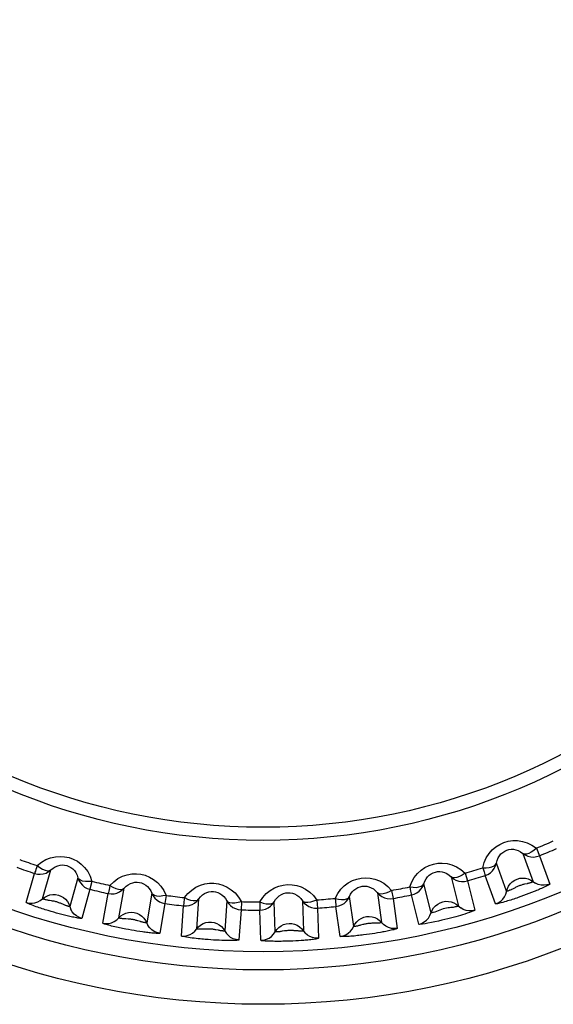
# Model space of a CAD drawing. Header units: millimetres. Extents: x -728 to -141, y -62 to 525.
# Tile 68 of 186: x -443.43 to -437.6, y 239.69 to 250.45. Entities that reach past the tile are written whole.
import ezdxf

# ---------------------------------------------------------------- set-up
doc = ezdxf.new("R2010")
doc.units = ezdxf.units.MM
doc.header["$LTSCALE"] = 23.1
doc.layers.add('R912005502_AM_0', color=7, linetype='CONTINUOUS')

msp = doc.modelspace()

# ---------------------------------------------------------------- linework, layer by layer
at = {"layer": 'R912005502_AM_0', "color": 7}
for p, q in [((-437.782, 241.397), (-437.748, 241.314)), ((-437.929, 241.341), (-437.817, 241.031)), ((-437.748, 241.314), (-437.636, 241.005)), ((-438.107, 240.926), (-438.219, 241.235)), ((-443.358, 240.805), (-443.268, 241.121)), ((-443.18, 240.844), (-443.089, 241.16)), ((-442.793, 241.075), (-442.883, 240.759)), ((-438.713, 241.084), (-438.634, 240.765)), ((-438.561, 241.125), (-438.536, 241.039)), ((-438.228, 240.789), (-438.341, 241.099)), ((-442.64, 241.035), (-442.662, 240.948)), ((-442.346, 240.635), (-442.289, 240.959)), ((-438.933, 240.69), (-439.012, 241.009)), ((-438.536, 241.039), (-438.456, 240.72)), ((-437.884, 241.009), (-437.913, 241.003)), ((-442.662, 240.948), (-442.752, 240.631)), ((-442.52, 240.578), (-442.463, 240.902)), ((-441.985, 240.906), (-442.042, 240.582)), ((-441.83, 240.881), (-441.842, 240.792)), ((-441.495, 240.514), (-441.472, 240.843)), ((-439.779, 240.542), (-439.825, 240.868)), ((-439.52, 240.911), (-439.474, 240.585)), ((-439.364, 240.936), (-439.348, 240.847)), ((-439.348, 240.847), (-439.302, 240.521)), ((-439.068, 240.567), (-439.148, 240.886)), ((-437.921, 240.88), (-437.95, 240.869)), ((-437.892, 240.89), (-437.921, 240.88)), ((-437.863, 240.901), (-437.892, 240.89)), ((-437.835, 240.912), (-437.863, 240.901)), ((-437.807, 240.923), (-437.835, 240.912)), ((-442.95, 240.781), (-442.978, 240.792)), ((-441.842, 240.792), (-441.899, 240.468)), ((-441.662, 240.439), (-441.639, 240.767)), ((-441.165, 240.821), (-441.188, 240.493)), ((-441.007, 240.813), (-441.01, 240.723)), ((-440.637, 240.483), (-440.648, 240.812)), ((-440.34, 240.823), (-440.328, 240.494)), ((-440.183, 240.831), (-440.176, 240.742)), ((-440.176, 240.742), (-440.165, 240.413)), ((-439.927, 240.434), (-439.973, 240.76)), ((-443.056, 240.697), (-443.086, 240.706)), ((-443.027, 240.689), (-443.056, 240.697)), ((-442.998, 240.681), (-443.027, 240.689)), ((-442.968, 240.673), (-442.998, 240.681)), ((-442.939, 240.666), (-442.968, 240.673)), ((-441.01, 240.723), (-441.033, 240.395)), ((-440.794, 240.391), (-440.806, 240.72)), ((-442.111, 240.596), (-442.14, 240.605)), ((-439.544, 240.577), (-439.574, 240.577)), ((-442.208, 240.502), (-442.239, 240.508)), ((-442.178, 240.497), (-442.208, 240.502)), ((-442.148, 240.492), (-442.178, 240.497)), ((-442.118, 240.487), (-442.148, 240.492)), ((-442.089, 240.483), (-442.118, 240.487)), ((-441.257, 240.5), (-441.286, 240.505)), ((-440.399, 240.494), (-440.429, 240.496)), ((-439.607, 240.458), (-439.638, 240.454)), ((-439.577, 240.463), (-439.607, 240.458)), ((-439.547, 240.467), (-439.577, 240.463)), ((-439.517, 240.472), (-439.547, 240.467)), ((-439.487, 240.477), (-439.517, 240.472)), ((-441.34, 240.396), (-441.371, 240.398)), ((-441.31, 240.394), (-441.34, 240.396)), ((-441.28, 240.393), (-441.31, 240.394)), ((-441.25, 240.391), (-441.28, 240.393)), ((-441.221, 240.39), (-441.25, 240.391)), ((-440.474, 240.382), (-440.505, 240.381)), ((-440.444, 240.383), (-440.474, 240.382)), ((-440.413, 240.384), (-440.444, 240.383)), ((-440.383, 240.386), (-440.413, 240.384)), ((-440.353, 240.388), (-440.383, 240.386))]:
    msp.add_line(p, q, dxfattribs=at)
for points in [[(-438.368, 241.184), (-438.352, 241.241), (-438.329, 241.293), (-438.299, 241.339), (-438.264, 241.38), (-438.224, 241.413), (-438.182, 241.439), (-438.137, 241.46), (-438.09, 241.473), (-438.04, 241.48), (-437.989, 241.48), (-437.935, 241.472), (-437.882, 241.456), (-437.832, 241.431), (-437.782, 241.397)], [(-438.219, 241.235), (-438.212, 241.264), (-438.2, 241.291), (-438.186, 241.315), (-438.169, 241.335), (-438.149, 241.352), (-438.128, 241.365), (-438.106, 241.375), (-438.083, 241.382), (-438.058, 241.385), (-438.033, 241.385), (-438.006, 241.38), (-437.98, 241.372), (-437.954, 241.358), (-437.929, 241.341)], [(-437.782, 241.397), (-437.811, 241.373), (-437.839, 241.354), (-437.866, 241.34), (-437.891, 241.333), (-437.912, 241.333), (-437.929, 241.341)], [(-443.24, 241.207), (-443.193, 241.244), (-443.144, 241.272), (-443.093, 241.292), (-443.04, 241.304), (-442.989, 241.307), (-442.939, 241.304), (-442.891, 241.294), (-442.845, 241.277), (-442.8, 241.254), (-442.759, 241.223), (-442.72, 241.185), (-442.687, 241.141), (-442.66, 241.091), (-442.64, 241.035)], [(-437.929, 241.341), (-437.903, 241.323), (-437.874, 241.31), (-437.842, 241.303), (-437.811, 241.301), (-437.779, 241.305), (-437.748, 241.314)], [(-443.24, 241.207), (-443.247, 241.183), (-443.254, 241.163), (-443.259, 241.146), (-443.264, 241.134), (-443.266, 241.125), (-443.268, 241.121)], [(-443.24, 241.207), (-443.21, 241.185), (-443.18, 241.167), (-443.152, 241.156), (-443.127, 241.151), (-443.106, 241.152), (-443.089, 241.16)], [(-443.089, 241.16), (-443.066, 241.18), (-443.041, 241.195), (-443.015, 241.205), (-442.989, 241.212), (-442.964, 241.214), (-442.939, 241.212), (-442.915, 241.207), (-442.893, 241.199), (-442.871, 241.187), (-442.85, 241.172), (-442.831, 241.153), (-442.815, 241.13), (-442.802, 241.104), (-442.793, 241.075)], [(-439.166, 240.974), (-439.144, 241.029), (-439.116, 241.078), (-439.082, 241.121), (-439.043, 241.157), (-439, 241.186), (-438.954, 241.209), (-438.908, 241.224), (-438.86, 241.232), (-438.81, 241.234), (-438.758, 241.229), (-438.706, 241.216), (-438.655, 241.194), (-438.607, 241.164), (-438.561, 241.125)], [(-438.368, 241.184), (-438.331, 241.184), (-438.297, 241.187), (-438.267, 241.194), (-438.244, 241.205), (-438.227, 241.218), (-438.219, 241.235)], [(-438.368, 241.184), (-438.361, 241.161), (-438.354, 241.14), (-438.349, 241.123), (-438.345, 241.111), (-438.342, 241.102), (-438.341, 241.099)], [(-438.341, 241.099), (-438.311, 241.111), (-438.284, 241.128), (-438.261, 241.15), (-438.242, 241.176), (-438.228, 241.204), (-438.219, 241.235)], [(-443.268, 241.121), (-443.237, 241.114), (-443.205, 241.113), (-443.173, 241.116), (-443.142, 241.126), (-443.114, 241.141), (-443.089, 241.16)], [(-442.64, 241.035), (-442.677, 241.032), (-442.712, 241.033), (-442.742, 241.038), (-442.766, 241.047), (-442.783, 241.059), (-442.793, 241.075)], [(-442.793, 241.075), (-442.782, 241.045), (-442.765, 241.018), (-442.745, 240.994), (-442.72, 240.973), (-442.692, 240.958), (-442.662, 240.948)], [(-442.444, 240.989), (-442.401, 241.031), (-442.356, 241.065), (-442.306, 241.09), (-442.255, 241.107), (-442.205, 241.116), (-442.154, 241.117), (-442.106, 241.113), (-442.058, 241.101), (-442.012, 241.082), (-441.967, 241.056), (-441.925, 241.023), (-441.887, 240.982), (-441.855, 240.935), (-441.83, 240.881)], [(-439.982, 240.849), (-439.954, 240.902), (-439.921, 240.948), (-439.882, 240.987), (-439.839, 241.019), (-439.793, 241.043), (-439.746, 241.06), (-439.698, 241.07), (-439.65, 241.074), (-439.599, 241.07), (-439.549, 241.06), (-439.498, 241.041), (-439.45, 241.014), (-439.405, 240.979), (-439.364, 240.936)], [(-439.012, 241.009), (-439.002, 241.038), (-438.988, 241.063), (-438.971, 241.085), (-438.952, 241.103), (-438.931, 241.118), (-438.909, 241.129), (-438.886, 241.137), (-438.862, 241.141), (-438.837, 241.142), (-438.812, 241.139), (-438.786, 241.132), (-438.76, 241.12), (-438.736, 241.104), (-438.713, 241.084)], [(-438.561, 241.125), (-438.592, 241.104), (-438.622, 241.087), (-438.65, 241.077), (-438.676, 241.073), (-438.697, 241.075), (-438.713, 241.084)], [(-438.713, 241.084), (-438.689, 241.064), (-438.661, 241.048), (-438.631, 241.037), (-438.599, 241.032), (-438.567, 241.033), (-438.536, 241.039)], [(-438.098, 240.956), (-438.085, 240.983), (-438.067, 241.008), (-438.045, 241.03), (-438.019, 241.047), (-437.991, 241.06), (-437.962, 241.068), (-437.931, 241.071), (-437.9, 241.069), (-437.87, 241.061), (-437.842, 241.049), (-437.79, 241.014)], [(-442.444, 240.989), (-442.449, 240.965), (-442.453, 240.945), (-442.457, 240.927), (-442.46, 240.914), (-442.462, 240.906), (-442.463, 240.902)], [(-442.463, 240.902), (-442.431, 240.898), (-442.399, 240.899), (-442.368, 240.907), (-442.339, 240.919), (-442.312, 240.937), (-442.289, 240.959)], [(-442.444, 240.989), (-442.412, 240.971), (-442.38, 240.956), (-442.351, 240.948), (-442.325, 240.945), (-442.305, 240.949), (-442.289, 240.959)], [(-442.289, 240.959), (-442.268, 240.981), (-442.245, 240.998), (-442.22, 241.011), (-442.195, 241.02), (-442.17, 241.025), (-442.145, 241.026), (-442.121, 241.024), (-442.098, 241.018), (-442.075, 241.009), (-442.053, 240.995), (-442.032, 240.978), (-442.013, 240.958), (-441.998, 240.933), (-441.985, 240.906)], [(-441.629, 240.857), (-441.591, 240.902), (-441.55, 240.94), (-441.504, 240.97), (-441.455, 240.993), (-441.405, 241.007), (-441.356, 241.014), (-441.307, 241.014), (-441.258, 241.008), (-441.21, 240.994), (-441.162, 240.973), (-441.117, 240.944), (-441.075, 240.908), (-441.039, 240.864), (-441.007, 240.813)], [(-440.806, 240.81), (-440.773, 240.859), (-440.735, 240.901), (-440.692, 240.936), (-440.646, 240.963), (-440.598, 240.983), (-440.549, 240.995), (-440.501, 241), (-440.452, 240.998), (-440.402, 240.99), (-440.353, 240.974), (-440.305, 240.95), (-440.26, 240.918), (-440.219, 240.879), (-440.183, 240.831)], [(-439.825, 240.868), (-439.812, 240.895), (-439.795, 240.919), (-439.776, 240.939), (-439.755, 240.955), (-439.732, 240.968), (-439.709, 240.976), (-439.686, 240.981), (-439.661, 240.983), (-439.637, 240.981), (-439.612, 240.975), (-439.587, 240.966), (-439.562, 240.952), (-439.54, 240.933), (-439.52, 240.911)], [(-439.166, 240.974), (-439.129, 240.97), (-439.095, 240.969), (-439.065, 240.974), (-439.04, 240.982), (-439.023, 240.994), (-439.012, 241.009)], [(-439.166, 240.974), (-439.161, 240.95), (-439.157, 240.929), (-439.153, 240.912), (-439.15, 240.899), (-439.149, 240.89), (-439.148, 240.886)], [(-439.148, 240.886), (-439.117, 240.896), (-439.089, 240.91), (-439.063, 240.929), (-439.042, 240.953), (-439.024, 240.98), (-439.012, 241.009)], [(-438.228, 240.789), (-438.199, 240.802), (-438.172, 240.819), (-438.149, 240.841), (-438.13, 240.867), (-438.115, 240.895), (-438.098, 240.956)], [(-438.037, 240.954), (-438.044, 240.951), (-438.052, 240.947), (-438.059, 240.943), (-438.067, 240.94), (-438.074, 240.937), (-438.081, 240.934), (-438.087, 240.931), (-438.093, 240.929), (-438.099, 240.927), (-438.103, 240.926), (-438.105, 240.926), (-438.107, 240.926)], [(-437.913, 241.003), (-437.921, 241.001), (-437.929, 240.999), (-437.937, 240.996), (-437.945, 240.994), (-437.954, 240.991), (-437.962, 240.988), (-437.971, 240.985), (-437.979, 240.982), (-437.988, 240.978), (-437.996, 240.974), (-438.005, 240.97), (-438.013, 240.966), (-438.037, 240.954)], [(-437.817, 241.031), (-437.817, 241.031), (-437.819, 241.029), (-437.823, 241.028), (-437.827, 241.026), (-437.832, 241.024), (-437.838, 241.022), (-437.844, 241.02), (-437.85, 241.018), (-437.857, 241.016), (-437.863, 241.015), (-437.87, 241.013), (-437.877, 241.011), (-437.884, 241.009)], [(-437.636, 241.005), (-437.637, 241.002), (-437.642, 240.999), (-437.649, 240.994), (-437.659, 240.989), (-437.67, 240.983), (-437.683, 240.977), (-437.696, 240.971), (-437.71, 240.964), (-437.725, 240.958), (-437.739, 240.952), (-437.753, 240.946), (-437.767, 240.94), (-437.78, 240.934), (-437.794, 240.928), (-437.807, 240.923)], [(-437.636, 241.005), (-437.666, 240.996), (-437.698, 240.992), (-437.73, 240.994), (-437.761, 241.001), (-437.79, 241.014)], [(-443.358, 240.805), (-443.327, 240.798), (-443.295, 240.796), (-443.264, 240.8), (-443.233, 240.81), (-443.205, 240.825), (-443.155, 240.863)], [(-443.106, 240.826), (-443.115, 240.827), (-443.123, 240.829), (-443.131, 240.83), (-443.139, 240.832), (-443.147, 240.834), (-443.154, 240.835), (-443.161, 240.837), (-443.167, 240.839), (-443.172, 240.841), (-443.176, 240.842), (-443.179, 240.843), (-443.18, 240.844)], [(-443.155, 240.863), (-443.128, 240.878), (-443.099, 240.887), (-443.068, 240.892), (-443.038, 240.891), (-443.007, 240.885), (-442.979, 240.874), (-442.952, 240.859), (-442.929, 240.839), (-442.909, 240.815), (-442.894, 240.788), (-442.872, 240.729)], [(-441.83, 240.881), (-441.866, 240.875), (-441.9, 240.871), (-441.931, 240.874), (-441.956, 240.88), (-441.974, 240.89), (-441.985, 240.906)], [(-441.985, 240.906), (-441.971, 240.877), (-441.952, 240.851), (-441.929, 240.829), (-441.902, 240.812), (-441.873, 240.799), (-441.842, 240.792)], [(-441.629, 240.857), (-441.632, 240.832), (-441.634, 240.811), (-441.636, 240.793), (-441.638, 240.78), (-441.639, 240.771), (-441.639, 240.767)], [(-441.639, 240.767), (-441.607, 240.767), (-441.576, 240.772), (-441.545, 240.782), (-441.518, 240.798), (-441.493, 240.818), (-441.472, 240.843)], [(-441.629, 240.857), (-441.595, 240.841), (-441.563, 240.83), (-441.533, 240.825), (-441.507, 240.825), (-441.487, 240.831), (-441.472, 240.843)], [(-441.472, 240.843), (-441.454, 240.866), (-441.433, 240.886), (-441.41, 240.902), (-441.386, 240.913), (-441.361, 240.921), (-441.337, 240.924), (-441.313, 240.925), (-441.289, 240.921), (-441.265, 240.914), (-441.241, 240.903), (-441.219, 240.889), (-441.198, 240.87), (-441.18, 240.847), (-441.165, 240.821)], [(-440.648, 240.812), (-440.632, 240.838), (-440.613, 240.859), (-440.592, 240.877), (-440.569, 240.892), (-440.546, 240.902), (-440.521, 240.908), (-440.497, 240.91), (-440.473, 240.909), (-440.449, 240.905), (-440.425, 240.897), (-440.401, 240.884), (-440.378, 240.868), (-440.358, 240.847), (-440.34, 240.823)], [(-439.982, 240.849), (-439.945, 240.841), (-439.911, 240.837), (-439.881, 240.838), (-439.856, 240.844), (-439.837, 240.853), (-439.825, 240.868)], [(-439.982, 240.849), (-439.979, 240.824), (-439.977, 240.803), (-439.975, 240.786), (-439.974, 240.772), (-439.973, 240.764), (-439.973, 240.76)], [(-439.973, 240.76), (-439.941, 240.766), (-439.911, 240.777), (-439.884, 240.794), (-439.86, 240.815), (-439.84, 240.84), (-439.825, 240.868)], [(-439.364, 240.936), (-439.397, 240.918), (-439.428, 240.905), (-439.458, 240.897), (-439.484, 240.896), (-439.504, 240.9), (-439.52, 240.911)], [(-439.52, 240.911), (-439.498, 240.888), (-439.472, 240.869), (-439.443, 240.856), (-439.412, 240.847), (-439.38, 240.844), (-439.348, 240.847)], [(-437.95, 240.869), (-437.981, 240.858), (-437.997, 240.853), (-438.013, 240.847), (-438.029, 240.842), (-438.046, 240.836), (-438.062, 240.831), (-438.079, 240.826), (-438.096, 240.821), (-438.113, 240.815), (-438.131, 240.81), (-438.148, 240.805), (-438.165, 240.801), (-438.181, 240.797), (-438.195, 240.793), (-438.208, 240.79), (-438.219, 240.789), (-438.225, 240.788), (-438.228, 240.789)], [(-443.086, 240.706), (-443.118, 240.715), (-443.134, 240.72), (-443.15, 240.725), (-443.167, 240.731), (-443.183, 240.736), (-443.199, 240.741), (-443.216, 240.747), (-443.233, 240.752), (-443.25, 240.758), (-443.267, 240.765), (-443.284, 240.771), (-443.3, 240.777), (-443.316, 240.783), (-443.33, 240.789), (-443.342, 240.794), (-443.351, 240.799), (-443.356, 240.803), (-443.358, 240.805)], [(-442.978, 240.792), (-442.985, 240.795), (-442.993, 240.798), (-443.001, 240.801), (-443.009, 240.804), (-443.018, 240.807), (-443.026, 240.81), (-443.035, 240.812), (-443.044, 240.815), (-443.053, 240.817), (-443.062, 240.819), (-443.071, 240.82), (-443.081, 240.822), (-443.106, 240.826)], [(-442.883, 240.759), (-442.884, 240.759), (-442.887, 240.759), (-442.89, 240.76), (-442.895, 240.761), (-442.9, 240.762), (-442.905, 240.764), (-442.912, 240.766), (-442.918, 240.768), (-442.924, 240.77), (-442.931, 240.773), (-442.937, 240.775), (-442.944, 240.778), (-442.95, 240.781)], [(-441.007, 240.813), (-441.043, 240.803), (-441.077, 240.796), (-441.107, 240.795), (-441.133, 240.799), (-441.152, 240.807), (-441.165, 240.821)], [(-441.165, 240.821), (-441.148, 240.794), (-441.126, 240.771), (-441.101, 240.751), (-441.072, 240.737), (-441.042, 240.727), (-441.01, 240.723)], [(-440.806, 240.72), (-440.774, 240.723), (-440.743, 240.731), (-440.714, 240.744), (-440.688, 240.763), (-440.666, 240.786), (-440.648, 240.812)], [(-440.806, 240.81), (-440.77, 240.798), (-440.737, 240.79), (-440.707, 240.788), (-440.681, 240.791), (-440.661, 240.799), (-440.648, 240.812)], [(-440.806, 240.81), (-440.806, 240.785), (-440.806, 240.764), (-440.806, 240.746), (-440.806, 240.733), (-440.806, 240.724), (-440.806, 240.72)], [(-440.183, 240.831), (-440.217, 240.817), (-440.25, 240.807), (-440.28, 240.803), (-440.306, 240.804), (-440.326, 240.81), (-440.34, 240.823)], [(-440.34, 240.823), (-440.32, 240.798), (-440.296, 240.777), (-440.269, 240.76), (-440.239, 240.748), (-440.208, 240.742), (-440.176, 240.742)], [(-438.921, 240.719), (-438.905, 240.745), (-438.885, 240.768), (-438.86, 240.787), (-438.833, 240.802), (-438.804, 240.812), (-438.774, 240.817), (-438.743, 240.816), (-438.713, 240.811), (-438.684, 240.8), (-438.657, 240.785), (-438.609, 240.744)], [(-438.634, 240.765), (-438.634, 240.764), (-438.637, 240.763), (-438.642, 240.761), (-438.65, 240.759), (-438.659, 240.757), (-438.669, 240.755), (-438.681, 240.753), (-438.693, 240.751), (-438.705, 240.75), (-438.718, 240.748), (-438.732, 240.746), (-438.747, 240.744), (-438.763, 240.741), (-438.781, 240.738), (-438.799, 240.733), (-438.818, 240.727), (-438.837, 240.72), (-438.856, 240.713), (-438.891, 240.7)], [(-438.456, 240.72), (-438.488, 240.713), (-438.52, 240.713), (-438.551, 240.718), (-438.581, 240.729), (-438.609, 240.744)], [(-442.752, 240.631), (-442.755, 240.63), (-442.761, 240.63), (-442.77, 240.631), (-442.781, 240.632), (-442.793, 240.634), (-442.807, 240.636), (-442.822, 240.639), (-442.837, 240.642), (-442.852, 240.645), (-442.867, 240.649), (-442.882, 240.652), (-442.897, 240.656), (-442.911, 240.659), (-442.925, 240.662), (-442.939, 240.666)], [(-442.752, 240.631), (-442.783, 240.642), (-442.811, 240.657), (-442.835, 240.677), (-442.856, 240.702), (-442.872, 240.729)], [(-442.52, 240.578), (-442.488, 240.574), (-442.456, 240.575), (-442.425, 240.583), (-442.396, 240.595), (-442.369, 240.613), (-442.324, 240.657)], [(-442.271, 240.625), (-442.28, 240.625), (-442.288, 240.626), (-442.296, 240.627), (-442.305, 240.627), (-442.312, 240.628), (-442.32, 240.629), (-442.327, 240.63), (-442.333, 240.631), (-442.339, 240.632), (-442.343, 240.633), (-442.345, 240.634), (-442.346, 240.635)], [(-442.324, 240.657), (-442.298, 240.674), (-442.27, 240.687), (-442.241, 240.694), (-442.21, 240.697), (-442.179, 240.694), (-442.149, 240.686), (-442.121, 240.673), (-442.096, 240.656), (-442.074, 240.634), (-442.056, 240.609), (-442.028, 240.553)], [(-439.765, 240.569), (-439.746, 240.594), (-439.723, 240.614), (-439.697, 240.631), (-439.669, 240.643), (-439.639, 240.65), (-439.608, 240.651), (-439.577, 240.648), (-439.548, 240.639), (-439.52, 240.625), (-439.495, 240.607), (-439.452, 240.562)], [(-438.456, 240.72), (-438.458, 240.717), (-438.465, 240.713), (-438.477, 240.708), (-438.493, 240.701), (-438.514, 240.694), (-438.538, 240.686), (-438.563, 240.678), (-438.588, 240.67), (-438.613, 240.663), (-438.638, 240.655), (-438.664, 240.648), (-438.691, 240.641), (-438.719, 240.633), (-438.749, 240.626), (-438.781, 240.618), (-438.815, 240.61), (-438.852, 240.601), (-438.89, 240.593), (-438.93, 240.585), (-438.967, 240.578), (-438.999, 240.572), (-439.026, 240.568), (-439.045, 240.566), (-439.058, 240.565), (-439.066, 240.566), (-439.068, 240.567)], [(-439.068, 240.567), (-439.037, 240.576), (-439.009, 240.591), (-438.984, 240.61), (-438.962, 240.634), (-438.945, 240.661), (-438.921, 240.719)], [(-438.891, 240.7), (-438.905, 240.696), (-438.916, 240.693), (-438.924, 240.691), (-438.929, 240.69), (-438.932, 240.69), (-438.933, 240.69)], [(-442.239, 240.508), (-442.271, 240.514), (-442.288, 240.517), (-442.305, 240.52), (-442.321, 240.524), (-442.338, 240.527), (-442.355, 240.531), (-442.372, 240.534), (-442.389, 240.538), (-442.407, 240.543), (-442.425, 240.547), (-442.442, 240.551), (-442.459, 240.556), (-442.475, 240.56), (-442.49, 240.565), (-442.502, 240.569), (-442.512, 240.572), (-442.518, 240.575), (-442.52, 240.578)], [(-442.14, 240.605), (-442.148, 240.607), (-442.156, 240.609), (-442.164, 240.611), (-442.173, 240.613), (-442.181, 240.615), (-442.19, 240.617), (-442.199, 240.619), (-442.208, 240.62), (-442.217, 240.621), (-442.227, 240.622), (-442.236, 240.623), (-442.245, 240.623), (-442.271, 240.625)], [(-442.042, 240.582), (-442.043, 240.581), (-442.046, 240.581), (-442.049, 240.581), (-442.054, 240.582), (-442.059, 240.583), (-442.065, 240.584), (-442.071, 240.585), (-442.078, 240.587), (-442.084, 240.589), (-442.091, 240.59), (-442.098, 240.592), (-442.105, 240.594), (-442.111, 240.596)], [(-441.899, 240.468), (-441.93, 240.475), (-441.96, 240.488), (-441.986, 240.505), (-442.009, 240.527), (-442.028, 240.553)], [(-441.662, 240.439), (-441.63, 240.438), (-441.598, 240.444), (-441.568, 240.454), (-441.541, 240.47), (-441.516, 240.49), (-441.476, 240.538)], [(-441.476, 240.538), (-441.452, 240.558), (-441.425, 240.573), (-441.397, 240.584), (-441.366, 240.59), (-441.335, 240.59), (-441.305, 240.586), (-441.276, 240.576), (-441.249, 240.561), (-441.225, 240.542), (-441.204, 240.519), (-441.171, 240.466)], [(-440.619, 240.509), (-440.598, 240.531), (-440.573, 240.549), (-440.546, 240.563), (-440.516, 240.572), (-440.486, 240.576), (-440.455, 240.574), (-440.425, 240.567), (-440.396, 240.555), (-440.37, 240.539), (-440.347, 240.518), (-440.309, 240.469)], [(-439.927, 240.434), (-439.895, 240.44), (-439.865, 240.451), (-439.838, 240.468), (-439.814, 240.489), (-439.794, 240.514), (-439.765, 240.569)], [(-439.705, 240.555), (-439.713, 240.553), (-439.721, 240.551), (-439.729, 240.549), (-439.737, 240.547), (-439.745, 240.546), (-439.753, 240.544), (-439.76, 240.543), (-439.766, 240.542), (-439.771, 240.542), (-439.776, 240.542), (-439.778, 240.542), (-439.779, 240.542)], [(-439.574, 240.577), (-439.582, 240.577), (-439.59, 240.576), (-439.599, 240.576), (-439.607, 240.575), (-439.616, 240.574), (-439.625, 240.573), (-439.634, 240.572), (-439.643, 240.57), (-439.652, 240.569), (-439.662, 240.567), (-439.671, 240.564), (-439.68, 240.562), (-439.705, 240.555)], [(-439.474, 240.585), (-439.475, 240.584), (-439.477, 240.584), (-439.481, 240.583), (-439.485, 240.582), (-439.49, 240.581), (-439.496, 240.58), (-439.503, 240.58), (-439.509, 240.579), (-439.516, 240.579), (-439.523, 240.578), (-439.53, 240.578), (-439.537, 240.578), (-439.544, 240.577)], [(-439.302, 240.521), (-439.304, 240.519), (-439.31, 240.517), (-439.318, 240.514), (-439.329, 240.511), (-439.341, 240.507), (-439.354, 240.504), (-439.369, 240.501), (-439.384, 240.497), (-439.399, 240.494), (-439.414, 240.491), (-439.429, 240.488), (-439.444, 240.485), (-439.459, 240.482), (-439.473, 240.48), (-439.487, 240.477)], [(-439.302, 240.521), (-439.334, 240.519), (-439.366, 240.521), (-439.397, 240.53), (-439.426, 240.544), (-439.452, 240.562)], [(-441.899, 240.468), (-441.902, 240.467), (-441.907, 240.466), (-441.916, 240.466), (-441.927, 240.466), (-441.94, 240.467), (-441.954, 240.468), (-441.969, 240.469), (-441.984, 240.47), (-441.999, 240.472), (-442.015, 240.474), (-442.03, 240.475), (-442.045, 240.477), (-442.06, 240.479), (-442.074, 240.481), (-442.089, 240.483)], [(-441.371, 240.398), (-441.403, 240.401), (-441.421, 240.402), (-441.44, 240.404), (-441.459, 240.406), (-441.479, 240.408), (-441.5, 240.41), (-441.522, 240.413), (-441.544, 240.416), (-441.565, 240.419), (-441.586, 240.422), (-441.607, 240.425), (-441.625, 240.428), (-441.641, 240.431), (-441.653, 240.434), (-441.66, 240.437), (-441.662, 240.439)], [(-441.423, 240.512), (-441.434, 240.511), (-441.444, 240.511), (-441.454, 240.511), (-441.463, 240.511), (-441.472, 240.511), (-441.48, 240.512), (-441.486, 240.512), (-441.491, 240.513), (-441.494, 240.514), (-441.495, 240.514)], [(-441.286, 240.505), (-441.293, 240.507), (-441.302, 240.508), (-441.31, 240.51), (-441.318, 240.511), (-441.327, 240.512), (-441.336, 240.513), (-441.345, 240.513), (-441.354, 240.514), (-441.363, 240.514), (-441.372, 240.514), (-441.382, 240.514), (-441.392, 240.513), (-441.423, 240.512)], [(-441.188, 240.493), (-441.189, 240.492), (-441.191, 240.492), (-441.194, 240.492), (-441.199, 240.492), (-441.204, 240.492), (-441.21, 240.493), (-441.216, 240.494), (-441.223, 240.494), (-441.23, 240.495), (-441.236, 240.496), (-441.243, 240.497), (-441.25, 240.499), (-441.257, 240.5)], [(-441.033, 240.395), (-441.065, 240.399), (-441.095, 240.408), (-441.124, 240.423), (-441.149, 240.442), (-441.171, 240.466)], [(-440.794, 240.391), (-440.763, 240.394), (-440.732, 240.402), (-440.703, 240.416), (-440.677, 240.434), (-440.655, 240.457), (-440.619, 240.509)], [(-440.561, 240.489), (-440.57, 240.487), (-440.578, 240.486), (-440.586, 240.485), (-440.594, 240.484), (-440.602, 240.483), (-440.61, 240.483), (-440.617, 240.482), (-440.623, 240.482), (-440.629, 240.482), (-440.633, 240.482), (-440.636, 240.483), (-440.637, 240.483)], [(-440.429, 240.496), (-440.437, 240.497), (-440.445, 240.497), (-440.454, 240.498), (-440.462, 240.498), (-440.471, 240.498), (-440.48, 240.498), (-440.489, 240.498), (-440.498, 240.497), (-440.508, 240.496), (-440.517, 240.495), (-440.526, 240.494), (-440.535, 240.493), (-440.561, 240.489)], [(-440.328, 240.494), (-440.329, 240.493), (-440.332, 240.493), (-440.335, 240.492), (-440.34, 240.492), (-440.345, 240.492), (-440.351, 240.492), (-440.357, 240.492), (-440.364, 240.492), (-440.371, 240.492), (-440.378, 240.492), (-440.385, 240.493), (-440.392, 240.493), (-440.399, 240.494)], [(-440.165, 240.413), (-440.167, 240.411), (-440.172, 240.409), (-440.181, 240.407), (-440.192, 240.405), (-440.204, 240.403), (-440.218, 240.401), (-440.233, 240.399), (-440.248, 240.397), (-440.263, 240.396), (-440.279, 240.394), (-440.294, 240.393), (-440.309, 240.391), (-440.324, 240.39), (-440.338, 240.389), (-440.353, 240.388)], [(-440.165, 240.413), (-440.196, 240.413), (-440.228, 240.42), (-440.258, 240.431), (-440.285, 240.448), (-440.309, 240.469)], [(-439.638, 240.454), (-439.67, 240.45), (-439.687, 240.448), (-439.704, 240.446), (-439.721, 240.444), (-439.738, 240.442), (-439.755, 240.44), (-439.773, 240.438), (-439.791, 240.437), (-439.809, 240.435), (-439.827, 240.434), (-439.845, 240.433), (-439.862, 240.432), (-439.879, 240.431), (-439.894, 240.431), (-439.907, 240.431), (-439.917, 240.431), (-439.924, 240.432), (-439.927, 240.434)], [(-441.033, 240.395), (-441.036, 240.394), (-441.041, 240.392), (-441.05, 240.391), (-441.06, 240.39), (-441.073, 240.389), (-441.087, 240.389), (-441.101, 240.388), (-441.116, 240.388), (-441.132, 240.388), (-441.147, 240.388), (-441.162, 240.388), (-441.177, 240.389), (-441.192, 240.389), (-441.206, 240.389), (-441.221, 240.39)], [(-440.505, 240.381), (-440.538, 240.38), (-440.555, 240.38), (-440.572, 240.379), (-440.589, 240.379), (-440.606, 240.379), (-440.623, 240.379), (-440.641, 240.379), (-440.659, 240.38), (-440.677, 240.38), (-440.695, 240.381), (-440.713, 240.381), (-440.731, 240.382), (-440.747, 240.383), (-440.762, 240.384), (-440.775, 240.386), (-440.786, 240.387), (-440.792, 240.389), (-440.794, 240.391)]]:
    msp.add_lwpolyline(points, dxfattribs=at)
for radius in [9, 8.625, 8.426, 7.209, 7.066]:
    msp.add_circle((-440.769, 248.692), radius, dxfattribs=at)
for radius, start, end in [(11, 312.5, 227.5), (10, 312.5, 227.5), (7.882, 292.2666, 293.7334), (7.972, 292.2666, 293.7334), (7.882, 250.2666, 251.7334), (7.972, 250.2666, 251.7334), (7.882, 286.2666, 287.7334), (7.972, 286.2666, 287.7334), (7.882, 256.2666, 257.7334), (7.882, 280.2666, 281.7334), (7.972, 256.2666, 257.7334), (7.882, 262.2666, 263.7334), (7.882, 274.2666, 275.7334), (7.972, 280.2666, 281.7335), (7.972, 262.2666, 263.7334), (7.882, 268.2666, 269.7334), (7.972, 274.2666, 275.7334), (7.972, 268.2666, 269.7334)]:
    msp.add_arc((-440.769, 248.692), radius, start, end, dxfattribs=at)

doc.saveas('drawing.dxf')
